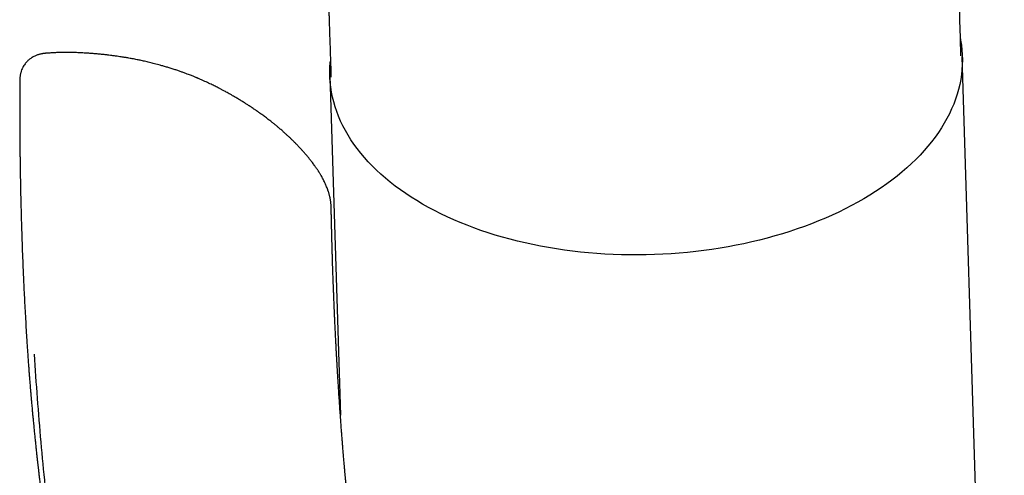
# Model space of a CAD drawing. Header units: millimetres. Extents: x 8 to 692, y 12 to 782.
# Tile 16 of 34: x 617 to 656, y 222 to 239. Entities that reach past the tile are written whole.
import ezdxf

# ---------------------------------------------------------------- set-up
doc = ezdxf.new("R2010")
doc.units = ezdxf.units.MM

msp = doc.modelspace()

# ---------------------------------------------------------------- linework, layer by layer
at = {"color": 7, "linetype": 'Continuous', "lineweight": 30}
for p, q in [((655.529, 184.533), (653.884, 237.985)), ((629.096, 237.222), (629.506, 223.908))]:
    msp.add_line(p, q, dxfattribs=at)
at = {"color": 7, "linetype": 'Continuous', "lineweight": 30, "flags": 128}
msp.add_lwpolyline([(653.81, 238.669), (653.818, 238.624), (653.848, 238.432), (653.869, 238.239), (653.882, 238.045), (653.886, 237.851), (653.882, 237.657), (653.87, 237.463), (653.848, 237.27), (653.819, 237.076), (653.781, 236.883), (653.734, 236.69), (653.679, 236.498), (653.616, 236.306), (653.545, 236.116), (653.465, 235.926), (653.377, 235.738), (653.281, 235.551), (653.177, 235.365), (653.064, 235.181), (652.944, 234.998), (652.816, 234.818), (652.68, 234.639), (652.537, 234.462), (652.386, 234.288), (652.227, 234.115), (652.062, 233.945), (651.889, 233.778), (651.708, 233.613), (651.521, 233.451), (651.327, 233.292), (651.126, 233.135), (650.919, 232.982), (650.705, 232.832), (650.485, 232.685), (650.258, 232.542), (650.026, 232.402), (649.788, 232.266), (649.544, 232.133), (649.294, 232.004), (649.039, 231.879), (648.78, 231.758), (648.515, 231.641), (648.245, 231.527), (647.97, 231.418), (647.692, 231.314), (647.408, 231.213), (647.121, 231.117), (646.83, 231.026), (646.536, 230.939), (646.237, 230.856), (645.936, 230.778), (645.632, 230.705), (645.324, 230.637), (645.014, 230.573), (644.702, 230.514), (644.388, 230.46), (644.071, 230.411), (643.753, 230.367), (643.433, 230.328), (643.112, 230.293), (642.79, 230.264), (642.466, 230.24), (642.143, 230.221), (641.818, 230.207), (641.494, 230.198), (641.169, 230.194), (640.845, 230.195), (640.521, 230.201), (640.198, 230.212), (639.876, 230.229), (639.555, 230.25), (639.235, 230.277), (638.917, 230.308), (638.6, 230.344), (638.285, 230.386), (637.973, 230.432), (637.663, 230.484), (637.356, 230.54), (637.051, 230.601), (636.75, 230.667), (636.452, 230.737), (636.157, 230.813), (635.866, 230.892), (635.578, 230.977), (635.295, 231.066), (635.016, 231.16), (634.742, 231.258), (634.472, 231.36), (634.207, 231.467), (633.947, 231.577), (633.692, 231.692), (633.442, 231.811), (633.198, 231.934), (632.96, 232.061), (632.727, 232.192), (632.501, 232.326), (632.28, 232.464), (632.066, 232.606), (631.859, 232.75), (631.658, 232.899), (631.464, 233.05), (631.276, 233.205), (631.096, 233.362), (630.923, 233.523), (630.757, 233.686), (630.598, 233.852), (630.447, 234.021), (630.303, 234.192), (630.167, 234.365), (630.039, 234.541), (629.919, 234.718), (629.806, 234.898), (629.702, 235.08), (629.605, 235.263), (629.517, 235.448), (629.437, 235.634), (629.366, 235.822), (629.302, 236.011), (629.247, 236.201), (629.2, 236.391), (629.162, 236.583), (629.132, 236.776), (629.111, 236.969), (629.098, 237.162), (629.094, 237.356), (629.098, 237.55), (629.111, 237.744), (629.116, 237.797)], dxfattribs=at)
at = {"color": 7, "linetype": 'Continuous', "lineweight": 30}
for points, knots in [([(653.828, 238.003), (653.61, 245.523), (653.154, 261.29), (652.48, 284.794), (651.91, 304.81), (651.519, 318.579), (651.32, 325.639), (651.222, 329.081), (651.156, 331.423), (651.119, 332.739), (651.094, 333.642)], [0, 0, 0, 0, 0.2359094, 0.4946307, 0.7372703, 0.8637158, 0.9265263, 0.9587332, 0.9716714, 1, 1, 1, 1]), ([(626.791, 308.079), (626.793, 308.029), (626.797, 307.906), (626.803, 307.706), (626.811, 307.477), (626.819, 307.224), (626.829, 306.945), (626.839, 306.64), (626.85, 306.322), (626.862, 305.969), (626.875, 305.582), (626.889, 305.162), (626.901, 304.798), (626.911, 304.496), (626.919, 304.262), (626.926, 304.041), (626.933, 303.831), (626.94, 303.632), (626.946, 303.444), (626.952, 303.265), (626.958, 303.092), (626.963, 302.925), (626.969, 302.763), (626.975, 302.58), (626.982, 302.369), (626.99, 302.124), (626.999, 301.863), (627.008, 301.588), (627.019, 301.27), (627.031, 300.909), (627.045, 300.503), (627.056, 300.165), (627.065, 299.905), (627.07, 299.729), (627.076, 299.561), (627.081, 299.402), (627.087, 299.238), (627.092, 299.07), (627.098, 298.897), (627.105, 298.709), (627.112, 298.494), (627.12, 298.245), (627.129, 297.986), (627.138, 297.704), (627.148, 297.408), (627.158, 297.097), (627.169, 296.78), (627.18, 296.453), (627.191, 296.111), (627.202, 295.784), (627.212, 295.483), (627.221, 295.216), (627.23, 294.96), (627.237, 294.732), (627.244, 294.53), (627.25, 294.355), (627.255, 294.191), (627.26, 294.044), (627.265, 293.914), (627.268, 293.8), (627.272, 293.691), (627.276, 293.583), (627.279, 293.47), (627.283, 293.353), (627.287, 293.23), (627.292, 293.097), (627.297, 292.952), (627.302, 292.794), (627.307, 292.631), (627.313, 292.46), (627.319, 292.28), (627.326, 292.089), (627.333, 291.875), (627.341, 291.639), (627.349, 291.378), (627.358, 291.101), (627.368, 290.806), (627.378, 290.518), (627.387, 290.244), (627.395, 289.989), (627.404, 289.736), (627.412, 289.486), (627.42, 289.245), (627.428, 289.016), (627.435, 288.803), (627.441, 288.61), (627.447, 288.437), (627.452, 288.282), (627.457, 288.139), (627.462, 288.005), (627.466, 287.876), (627.47, 287.751), (627.475, 287.608), (627.48, 287.448), (627.486, 287.273), (627.492, 287.101), (627.498, 286.925), (627.504, 286.738), (627.51, 286.539), (627.517, 286.327), (627.524, 286.117), (627.531, 285.909), (627.538, 285.706), (627.545, 285.493), (627.553, 285.27), (627.56, 285.037), (627.568, 284.794), (627.576, 284.555), (627.584, 284.327), (627.591, 284.118), (627.597, 283.924), (627.603, 283.744), (627.609, 283.578), (627.615, 283.406), (627.621, 283.22), (627.628, 283.011), (627.635, 282.788), (627.643, 282.556), (627.651, 282.32), (627.658, 282.084), (627.666, 281.851), (627.674, 281.608), (627.683, 281.353), (627.692, 281.081), (627.701, 280.798), (627.71, 280.526), (627.719, 280.268), (627.727, 280.03), (627.734, 279.797), (627.742, 279.559), (627.75, 279.318), (627.758, 279.074), (627.766, 278.841), (627.774, 278.618), (627.781, 278.403), (627.788, 278.196), (627.794, 277.987), (627.802, 277.77), (627.809, 277.54), (627.817, 277.295), (627.826, 277.039), (627.835, 276.774), (627.844, 276.502), (627.854, 276.2), (627.865, 275.865), (627.877, 275.498), (627.889, 275.13), (627.901, 274.77), (627.912, 274.443), (627.922, 274.149), (627.93, 273.885), (627.939, 273.628), (627.947, 273.373), (627.956, 273.12), (627.964, 272.885), (627.971, 272.67), (627.977, 272.479), (627.983, 272.295), (627.989, 272.121), (627.994, 271.957), (627.999, 271.821), (628.002, 271.711), (628.005, 271.621), (628.009, 271.525), (628.012, 271.418), (628.016, 271.301), (628.02, 271.172), (628.025, 271.026), (628.03, 270.864), (628.036, 270.683), (628.043, 270.489), (628.049, 270.288), (628.058, 270.036), (628.068, 269.741), (628.079, 269.408), (628.089, 269.09), (628.099, 268.788), (628.109, 268.502), (628.117, 268.231), (628.126, 267.977), (628.134, 267.737), (628.141, 267.512), (628.149, 267.277), (628.157, 267.033), (628.165, 266.781), (628.173, 266.549), (628.18, 266.338), (628.186, 266.146), (628.192, 265.987), (628.196, 265.855), (628.2, 265.742), (628.204, 265.62), (628.208, 265.486), (628.213, 265.342), (628.218, 265.186), (628.224, 265.019), (628.229, 264.843), (628.236, 264.656), (628.242, 264.461), (628.25, 264.214), (628.26, 263.919), (628.271, 263.581), (628.282, 263.252), (628.292, 262.932), (628.303, 262.622), (628.313, 262.316), (628.323, 262.009), (628.333, 261.696), (628.344, 261.373), (628.355, 261.04), (628.365, 260.739), (628.374, 260.474), (628.381, 260.248), (628.388, 260.026), (628.395, 259.813), (628.402, 259.614), (628.408, 259.431), (628.413, 259.263), (628.419, 259.11), (628.423, 258.972), (628.427, 258.852), (628.431, 258.742), (628.434, 258.631), (628.438, 258.508), (628.443, 258.372), (628.448, 258.227), (628.453, 258.073), (628.458, 257.91), (628.464, 257.738), (628.47, 257.559), (628.476, 257.379), (628.481, 257.201), (628.491, 256.923), (628.503, 256.551), (628.516, 256.147), (628.527, 255.814), (628.536, 255.549), (628.544, 255.288), (628.553, 255.032), (628.561, 254.783), (628.569, 254.526), (628.578, 254.268), (628.586, 254.009), (628.594, 253.768), (628.602, 253.544), (628.608, 253.349), (628.614, 253.183), (628.618, 253.042), (628.623, 252.903), (628.628, 252.757), (628.632, 252.609), (628.637, 252.459), (628.642, 252.31), (628.648, 252.15), (628.653, 251.98), (628.659, 251.8), (628.665, 251.61), (628.672, 251.414), (628.683, 251.079), (628.698, 250.611), (628.715, 250.11), (628.728, 249.715), (628.737, 249.423), (628.746, 249.139), (628.755, 248.865), (628.764, 248.606), (628.772, 248.36), (628.779, 248.142), (628.786, 247.949), (628.791, 247.777), (628.797, 247.604), (628.803, 247.424), (628.809, 247.234), (628.816, 247.034), (628.823, 246.818), (628.83, 246.584), (628.839, 246.331), (628.847, 246.066), (628.856, 245.791), (628.877, 245.171), (628.908, 244.208), (628.939, 243.271), (628.958, 242.696), (628.965, 242.486), (628.972, 242.276), (628.978, 242.069), (628.985, 241.868), (628.991, 241.678), (628.997, 241.501), (629.002, 241.336), (629.007, 241.183), (629.012, 241.042), (629.016, 240.915), (629.02, 240.804), (629.023, 240.707), (629.025, 240.636), (629.027, 240.583), (629.028, 240.541), (629.03, 240.49), (629.032, 240.429), (629.034, 240.359), (629.037, 240.278), (629.04, 240.183), (629.044, 240.071), (629.048, 239.94), (629.053, 239.797), (629.058, 239.641), (629.063, 239.471), (629.07, 239.28), (629.077, 239.066), (629.084, 238.829), (629.093, 238.576), (629.102, 238.305), (629.111, 238.019), (629.121, 237.722), (629.13, 237.439), (629.136, 237.257), (629.138, 237.176)], [0, 0, 0, 0, 0.002117, 0.005213, 0.008445, 0.011807, 0.015934, 0.02024, 0.024725, 0.029389, 0.035185, 0.041103, 0.047137, 0.050602, 0.053894, 0.057012, 0.059957, 0.062782, 0.065427, 0.067935, 0.070367, 0.072723, 0.075003, 0.077222, 0.080466, 0.083928, 0.087606, 0.0915, 0.095556, 0.101064, 0.106795, 0.112749, 0.115338, 0.117821, 0.120185, 0.122428, 0.124551, 0.127149, 0.129541, 0.131844, 0.135124, 0.138636, 0.142366, 0.146118, 0.150535, 0.154898, 0.159302, 0.163918, 0.16875, 0.173797, 0.177716, 0.181488, 0.185099, 0.18855, 0.191148, 0.19364, 0.195963, 0.1981, 0.199852, 0.201455, 0.202936, 0.204457, 0.206045, 0.207702, 0.209425, 0.211217, 0.213348, 0.215567, 0.217875, 0.220271, 0.222781, 0.225486, 0.228392, 0.23182, 0.235491, 0.239406, 0.243564, 0.247965, 0.251575, 0.255169, 0.258747, 0.262307, 0.265735, 0.268957, 0.271971, 0.274777, 0.277121, 0.279297, 0.281306, 0.283175, 0.284988, 0.286753, 0.288469, 0.291053, 0.293517, 0.295874, 0.298331, 0.300965, 0.303776, 0.306764, 0.309934, 0.312667, 0.315537, 0.318545, 0.321691, 0.324975, 0.328396, 0.331947, 0.335097, 0.338044, 0.340789, 0.343331, 0.34567, 0.347806, 0.35058, 0.353537, 0.356677, 0.359995, 0.36335, 0.366675, 0.369971, 0.373238, 0.37693, 0.380772, 0.384766, 0.388912, 0.392276, 0.395676, 0.398964, 0.402131, 0.405743, 0.409184, 0.412458, 0.415603, 0.418625, 0.421524, 0.424389, 0.427448, 0.430702, 0.434151, 0.437789, 0.441537, 0.445371, 0.449291, 0.454341, 0.459526, 0.464812, 0.469918, 0.474783, 0.478652, 0.482354, 0.48595, 0.489536, 0.493112, 0.496678, 0.499473, 0.502198, 0.504786, 0.507238, 0.509552, 0.51173, 0.512992, 0.514217, 0.515556, 0.517055, 0.518713, 0.52053, 0.522508, 0.524867, 0.527419, 0.530164, 0.53306, 0.535913, 0.540836, 0.545537, 0.550017, 0.554275, 0.558313, 0.562129, 0.565725, 0.569099, 0.572254, 0.575262, 0.579024, 0.582585, 0.585944, 0.588817, 0.591525, 0.594067, 0.595527, 0.597114, 0.598842, 0.600711, 0.602764, 0.604963, 0.607309, 0.609802, 0.612442, 0.615224, 0.618024, 0.622922, 0.62769, 0.632329, 0.636837, 0.641215, 0.645467, 0.649781, 0.65417, 0.658719, 0.663427, 0.668296, 0.671437, 0.674642, 0.677849, 0.68086, 0.683657, 0.686242, 0.688614, 0.690774, 0.692721, 0.694455, 0.695831, 0.697388, 0.699125, 0.701044, 0.703143, 0.705274, 0.707564, 0.710013, 0.712573, 0.715115, 0.717633, 0.720126, 0.726855, 0.733398, 0.737204, 0.740943, 0.744617, 0.748225, 0.751767, 0.755185, 0.759067, 0.762709, 0.766113, 0.769277, 0.772202, 0.774332, 0.776314, 0.778182, 0.780216, 0.782478, 0.784441, 0.78655, 0.788803, 0.791201, 0.793744, 0.796432, 0.799231, 0.802019, 0.810629, 0.819012, 0.823201, 0.827331, 0.831376, 0.835234, 0.838896, 0.842361, 0.845629, 0.848131, 0.850507, 0.852913, 0.855454, 0.858131, 0.860942, 0.86389, 0.867288, 0.87085, 0.874576, 0.878465, 0.882505, 0.900765, 0.919204, 0.922154, 0.925109, 0.928069, 0.931033, 0.933901, 0.936579, 0.939066, 0.941362, 0.943564, 0.945555, 0.947338, 0.948911, 0.950275, 0.951429, 0.951923, 0.952506, 0.953226, 0.954082, 0.955075, 0.956205, 0.95747, 0.95912, 0.960955, 0.962976, 0.965183, 0.967576, 0.970155, 0.973264, 0.976606, 0.980182, 0.983991, 0.988033, 0.992309, 0.996554, 1, 1, 1, 1]), ([(625.284, 236.444), (625.252, 236.462), (625.193, 236.496), (625.108, 236.543), (625.033, 236.585), (624.968, 236.621), (624.912, 236.651), (624.864, 236.676), (624.821, 236.699), (624.747, 236.737), (624.635, 236.795), (624.474, 236.875), (624.292, 236.962), (624.139, 237.031), (624.03, 237.079), (623.976, 237.103), (623.934, 237.121), (623.905, 237.133), (623.886, 237.141), (623.872, 237.147), (623.857, 237.153), (623.831, 237.164), (623.789, 237.181), (623.732, 237.204), (623.665, 237.231), (623.589, 237.261), (623.501, 237.295), (623.401, 237.332), (623.288, 237.374), (623.161, 237.418), (623.022, 237.465), (622.876, 237.512), (622.727, 237.558), (622.582, 237.601), (622.415, 237.648), (622.23, 237.698), (622.028, 237.748), (621.839, 237.792), (621.663, 237.831), (621.517, 237.861), (621.4, 237.884), (621.308, 237.901), (621.223, 237.916), (621.144, 237.93), (621.071, 237.942), (620.996, 237.954), (620.911, 237.967), (620.809, 237.983), (620.688, 238), (620.559, 238.017), (620.425, 238.034), (620.287, 238.05), (620.137, 238.066), (619.978, 238.081), (619.812, 238.095), (619.638, 238.108), (619.454, 238.119), (619.259, 238.129), (619.068, 238.135), (618.881, 238.139), (618.701, 238.139), (618.518, 238.137), (618.333, 238.131), (618.163, 238.123), (618.059, 238.114), (618.014, 238.111)], [0, 0, 0, 0, 0.015283, 0.029001, 0.041152, 0.051738, 0.060757, 0.06821, 0.074695, 0.081365, 0.103729, 0.128175, 0.157897, 0.189529, 0.199857, 0.208294, 0.214783, 0.219135, 0.221732, 0.22348, 0.225756, 0.228575, 0.235693, 0.244908, 0.254911, 0.26659, 0.27995, 0.294995, 0.312089, 0.33095, 0.351588, 0.373738, 0.395455, 0.41636, 0.436451, 0.466606, 0.49471, 0.520737, 0.544636, 0.566372, 0.579423, 0.591536, 0.602711, 0.612947, 0.622245, 0.631287, 0.642006, 0.654981, 0.670212, 0.687704, 0.70304, 0.719789, 0.737968, 0.757627, 0.776868, 0.797399, 0.819185, 0.842194, 0.8664, 0.887503, 0.909528, 0.932467, 0.95628, 0.980899, 1, 1, 1, 1]), ([(618.014, 238.111), (617.994, 238.11), (617.957, 238.107), (617.911, 238.101), (617.877, 238.097), (617.848, 238.093), (617.821, 238.089), (617.787, 238.082), (617.748, 238.074), (617.705, 238.064), (617.66, 238.051), (617.61, 238.034), (617.552, 238.011), (617.491, 237.982), (617.428, 237.947), (617.37, 237.909), (617.322, 237.873), (617.279, 237.837), (617.237, 237.798), (617.192, 237.749), (617.145, 237.692), (617.098, 237.624), (617.052, 237.546), (617.009, 237.452), (616.974, 237.344), (616.948, 237.224), (616.944, 237.139), (616.942, 237.095)], [0, 0, 0, 0, 0.0399358, 0.072108, 0.0967051, 0.1149371, 0.1332734, 0.1528229, 0.1850854, 0.214586, 0.2408577, 0.275906, 0.3122104, 0.3525856, 0.3972814, 0.4398452, 0.4758139, 0.5056823, 0.5386688, 0.5770811, 0.6228001, 0.6690795, 0.722674, 0.7832408, 0.8502237, 0.9228241, 1, 1, 1, 1]), ([(616.941, 237.095), (616.94, 237.048), (616.939, 236.917), (616.938, 236.706), (616.937, 236.468), (616.937, 236.246), (616.937, 236.04), (616.937, 235.854), (616.937, 235.686), (616.937, 235.537), (616.938, 235.403), (616.938, 235.283), (616.939, 235.179), (616.939, 235.09), (616.94, 235.017), (616.94, 234.956), (616.94, 234.909), (616.94, 234.875), (616.941, 234.849), (616.941, 234.827), (616.941, 234.808), (616.941, 234.778), (616.942, 234.734), (616.942, 234.667), (616.943, 234.582), (616.944, 234.478), (616.945, 234.363), (616.946, 234.238), (616.948, 234.104), (616.95, 233.956), (616.952, 233.793), (616.954, 233.616), (616.957, 233.421), (616.961, 233.209), (616.965, 232.979), (616.97, 232.734), (616.976, 232.473), (616.982, 232.197), (616.99, 231.911), (616.998, 231.617), (617.007, 231.314), (617.017, 230.998), (617.028, 230.668), (617.04, 230.326), (617.054, 229.969), (617.069, 229.6), (617.086, 229.217), (617.105, 228.821), (617.125, 228.415), (617.147, 227.998), (617.171, 227.572), (617.195, 227.164), (617.211, 226.899), (617.219, 226.78)], [0, 0, 0, 0, 0.013144, 0.037435, 0.060172, 0.081354, 0.100983, 0.119059, 0.134679, 0.148919, 0.161779, 0.173258, 0.183357, 0.191648, 0.198702, 0.204518, 0.208961, 0.212249, 0.214487, 0.216466, 0.21835, 0.220153, 0.225004, 0.230937, 0.239409, 0.249414, 0.260952, 0.272548, 0.285391, 0.299625, 0.315272, 0.332332, 0.350804, 0.371446, 0.393606, 0.417284, 0.442482, 0.469198, 0.497434, 0.525448, 0.554812, 0.585528, 0.617595, 0.651012, 0.685781, 0.721902, 0.759374, 0.798196, 0.83837, 0.87914, 0.921213, 0.964587, 1, 1, 1, 1]), ([(629.145, 232.069), (629.144, 232.089), (629.143, 232.125), (629.14, 232.175), (629.136, 232.216), (629.132, 232.255), (629.127, 232.298), (629.119, 232.348), (629.11, 232.399), (629.101, 232.446), (629.091, 232.49), (629.08, 232.536), (629.065, 232.59), (629.048, 232.647), (629.03, 232.703), (629.009, 232.763), (628.984, 232.831), (628.955, 232.902), (628.926, 232.969), (628.897, 233.034), (628.864, 233.103), (628.828, 233.171), (628.792, 233.239), (628.758, 233.299), (628.727, 233.352), (628.702, 233.393), (628.68, 233.429), (628.661, 233.46), (628.642, 233.489), (628.62, 233.523), (628.591, 233.567), (628.556, 233.618), (628.519, 233.671), (628.479, 233.727), (628.436, 233.785), (628.39, 233.846), (628.345, 233.903), (628.304, 233.956), (628.263, 234.005), (628.221, 234.056), (628.166, 234.122), (628.098, 234.201), (628.018, 234.29), (627.937, 234.378), (627.868, 234.452), (627.811, 234.512), (627.768, 234.556), (627.73, 234.594), (627.698, 234.627), (627.669, 234.656), (627.64, 234.684), (627.607, 234.716), (627.558, 234.764), (627.492, 234.827), (627.411, 234.902), (627.325, 234.98), (627.247, 235.05), (627.178, 235.109), (627.125, 235.155), (627.078, 235.195), (627.039, 235.228), (627.005, 235.256), (626.971, 235.284), (626.931, 235.316), (626.884, 235.355), (626.831, 235.398), (626.775, 235.442), (626.713, 235.49), (626.646, 235.541), (626.573, 235.596), (626.501, 235.65), (626.433, 235.7), (626.376, 235.741), (626.332, 235.772), (626.298, 235.796), (626.268, 235.817), (626.242, 235.835), (626.217, 235.853), (626.186, 235.874), (626.144, 235.903), (626.086, 235.943), (626.013, 235.992), (625.926, 236.049), (625.825, 236.115), (625.71, 236.188), (625.581, 236.267), (625.437, 236.354), (625.336, 236.413), (625.283, 236.444)], [0, 0, 0, 0, 0.009701, 0.017955, 0.024791, 0.030956, 0.038541, 0.047475, 0.056991, 0.064993, 0.071636, 0.080436, 0.089411, 0.100394, 0.110885, 0.119777, 0.133803, 0.148943, 0.160223, 0.172217, 0.186477, 0.19967, 0.212336, 0.226505, 0.235517, 0.243897, 0.251101, 0.257139, 0.262363, 0.268777, 0.278268, 0.289307, 0.300204, 0.31084, 0.324225, 0.337013, 0.349197, 0.36051, 0.370772, 0.381258, 0.393672, 0.413502, 0.433603, 0.453337, 0.472715, 0.483985, 0.494063, 0.502911, 0.510535, 0.516939, 0.522848, 0.530321, 0.539481, 0.556702, 0.574883, 0.5937, 0.613151, 0.626137, 0.637651, 0.647536, 0.655799, 0.662443, 0.669013, 0.677072, 0.686949, 0.698305, 0.709799, 0.721293, 0.735923, 0.750557, 0.765195, 0.779324, 0.791836, 0.799132, 0.80572, 0.8116, 0.816774, 0.821241, 0.826268, 0.834825, 0.846138, 0.860202, 0.877015, 0.896576, 0.91846, 0.942992, 0.970171, 1, 1, 1, 1]), ([(629.615, 222.484), (629.612, 222.512), (629.606, 222.585), (629.598, 222.686), (629.59, 222.788), (629.583, 222.873), (629.577, 222.955), (629.571, 223.038), (629.564, 223.119), (629.558, 223.206), (629.551, 223.297), (629.543, 223.396), (629.535, 223.503), (629.527, 223.616), (629.518, 223.737), (629.509, 223.858), (629.501, 223.97), (629.494, 224.07), (629.488, 224.161), (629.482, 224.249), (629.476, 224.341), (629.469, 224.442), (629.462, 224.546), (629.455, 224.646), (629.449, 224.742), (629.442, 224.839), (629.436, 224.941), (629.429, 225.044), (629.423, 225.149), (629.417, 225.245), (629.412, 225.329), (629.407, 225.401), (629.403, 225.468), (629.399, 225.53), (629.396, 225.586), (629.393, 225.638), (629.39, 225.692), (629.385, 225.778), (629.378, 225.895), (629.37, 226.041), (629.361, 226.189), (629.353, 226.335), (629.346, 226.475), (629.338, 226.617), (629.331, 226.761), (629.324, 226.896), (629.318, 227.011), (629.313, 227.106), (629.309, 227.196), (629.305, 227.287), (629.3, 227.383), (629.295, 227.49), (629.289, 227.607), (629.285, 227.713), (629.28, 227.804), (629.277, 227.877), (629.274, 227.948), (629.271, 228.01), (629.269, 228.057), (629.268, 228.088), (629.267, 228.109), (629.266, 228.129), (629.265, 228.15), (629.264, 228.186), (629.261, 228.241), (629.258, 228.317), (629.255, 228.406), (629.25, 228.519), (629.245, 228.655), (629.238, 228.815), (629.233, 228.949), (629.229, 229.054), (629.227, 229.123), (629.225, 229.184), (629.223, 229.235), (629.221, 229.278), (629.219, 229.338), (629.216, 229.423), (629.212, 229.537), (629.208, 229.663), (629.204, 229.774), (629.201, 229.867), (629.199, 229.937), (629.197, 230.01), (629.195, 230.086), (629.192, 230.163), (629.19, 230.238), (629.188, 230.307), (629.186, 230.366), (629.185, 230.416), (629.184, 230.458), (629.182, 230.496), (629.181, 230.539), (629.18, 230.593), (629.177, 230.677), (629.175, 230.786), (629.171, 230.912), (629.168, 231.028), (629.166, 231.131), (629.164, 231.222), (629.162, 231.304), (629.16, 231.375), (629.159, 231.438), (629.157, 231.498), (629.156, 231.56), (629.155, 231.624), (629.153, 231.688), (629.152, 231.755), (629.15, 231.834), (629.148, 231.926), (629.147, 232.009), (629.146, 232.06), (629.145, 232.077)], [0, 0, 0, 0, 0.009064, 0.023261, 0.03218, 0.041693, 0.050506, 0.058291, 0.06804, 0.076403, 0.085814, 0.097021, 0.108037, 0.11964, 0.132932, 0.146461, 0.157977, 0.168713, 0.17805, 0.186817, 0.19649, 0.207266, 0.218826, 0.229402, 0.238932, 0.249055, 0.260025, 0.270965, 0.281821, 0.293145, 0.300978, 0.308486, 0.315665, 0.322239, 0.328048, 0.333151, 0.338684, 0.345078, 0.360044, 0.375649, 0.390993, 0.406562, 0.421305, 0.435078, 0.450999, 0.466417, 0.4771, 0.487116, 0.496264, 0.505319, 0.515354, 0.526373, 0.538538, 0.55204, 0.55932, 0.566938, 0.574792, 0.581455, 0.586469, 0.589249, 0.591138, 0.593098, 0.595327, 0.597824, 0.604369, 0.612255, 0.621485, 0.632024, 0.647348, 0.663912, 0.68172, 0.689058, 0.696472, 0.702932, 0.70819, 0.712307, 0.716282, 0.726801, 0.738542, 0.751545, 0.765964, 0.772904, 0.780132, 0.787651, 0.79546, 0.803559, 0.811597, 0.818699, 0.824824, 0.829971, 0.834139, 0.837553, 0.841866, 0.847411, 0.854189, 0.86782, 0.880848, 0.893253, 0.903334, 0.912773, 0.921179, 0.928538, 0.934849, 0.940474, 0.94686, 0.95416, 0.959875, 0.966663, 0.974765, 0.984183, 0.994919, 1, 1, 1, 1]), ([(617.219, 226.784), (617.224, 226.703), (617.234, 226.546), (617.25, 226.319), (617.264, 226.108), (617.278, 225.913), (617.292, 225.733), (617.304, 225.569), (617.315, 225.426), (617.325, 225.302), (617.334, 225.198), (617.341, 225.105), (617.348, 225.024), (617.353, 224.956), (617.358, 224.899), (617.362, 224.855), (617.365, 224.822), (617.367, 224.8), (617.368, 224.784), (617.369, 224.768), (617.371, 224.746), (617.373, 224.72), (617.376, 224.69), (617.38, 224.646), (617.385, 224.585), (617.392, 224.506), (617.4, 224.414), (617.409, 224.309), (617.42, 224.191), (617.432, 224.062), (617.445, 223.921), (617.461, 223.753), (617.48, 223.561), (617.5, 223.352), (617.52, 223.149), (617.54, 222.954), (617.56, 222.768), (617.579, 222.59), (617.597, 222.42), (617.614, 222.259), (617.631, 222.106), (617.647, 221.961), (617.663, 221.825), (617.678, 221.692), (617.693, 221.559), (617.712, 221.4), (617.734, 221.213), (617.76, 220.994), (617.788, 220.763), (617.813, 220.555), (617.836, 220.375), (617.854, 220.232), (617.871, 220.096), (617.887, 219.971), (617.901, 219.863), (617.913, 219.772), (617.923, 219.695), (617.932, 219.625), (617.94, 219.563), (617.947, 219.513), (617.952, 219.478), (617.954, 219.458), (617.956, 219.444), (617.958, 219.431), (617.96, 219.417), (617.962, 219.398), (617.966, 219.368), (617.972, 219.324), (617.98, 219.262), (617.99, 219.189), (618.002, 219.104), (618.014, 219.009), (618.029, 218.903), (618.045, 218.785), (618.063, 218.656), (618.082, 218.518), (618.114, 218.29), (618.159, 217.972), (618.22, 217.552), (618.285, 217.111), (618.354, 216.651), (618.407, 216.306), (618.442, 216.082), (618.457, 215.983), (618.472, 215.892), (618.485, 215.81), (618.496, 215.737), (618.506, 215.673), (618.515, 215.619), (618.522, 215.573), (618.528, 215.536), (618.533, 215.506), (618.538, 215.474), (618.545, 215.433), (618.554, 215.376), (618.565, 215.306), (618.579, 215.222), (618.594, 215.125), (618.612, 215.016), (618.632, 214.897), (618.653, 214.77), (618.675, 214.64), (618.697, 214.507), (618.719, 214.377), (618.74, 214.248), (618.77, 214.072), (618.809, 213.851), (618.854, 213.588), (618.899, 213.337), (618.943, 213.092), (618.988, 212.844), (619.023, 212.648), (619.05, 212.506), (619.066, 212.419), (619.082, 212.331), (619.099, 212.243), (619.116, 212.153), (619.133, 212.064), (619.149, 211.98), (619.164, 211.903), (619.177, 211.835), (619.188, 211.775), (619.198, 211.726), (619.205, 211.687), (619.212, 211.654), (619.219, 211.617), (619.228, 211.57), (619.24, 211.511), (619.253, 211.444), (619.267, 211.371), (619.283, 211.292), (619.299, 211.208), (619.32, 211.105), (619.344, 210.983), (619.373, 210.84), (619.404, 210.688), (619.465, 210.392), (619.557, 209.953), (619.65, 209.523), (619.712, 209.241), (619.742, 209.108), (619.771, 208.979), (619.798, 208.856), (619.823, 208.745), (619.845, 208.648), (619.865, 208.563), (619.881, 208.491), (619.894, 208.435), (619.904, 208.394), (619.911, 208.362), (619.919, 208.329), (619.927, 208.292), (619.937, 208.248), (619.949, 208.197), (619.963, 208.137), (619.979, 208.069), (619.997, 207.993), (620.017, 207.909), (620.056, 207.744), (620.113, 207.505), (620.187, 207.197), (620.26, 206.897), (620.324, 206.641), (620.377, 206.427), (620.421, 206.252), (620.464, 206.081), (620.507, 205.914), (620.548, 205.754), (620.587, 205.604), (620.623, 205.465), (620.656, 205.336), (620.687, 205.219), (620.714, 205.113), (620.739, 205.018), (620.761, 204.935), (620.78, 204.863), (620.795, 204.807), (620.806, 204.765), (620.815, 204.732), (620.824, 204.699), (620.834, 204.66), (620.846, 204.615), (620.86, 204.562), (620.876, 204.502), (620.894, 204.434), (620.915, 204.356), (620.938, 204.271), (620.963, 204.18), (621.002, 204.035), (621.055, 203.838), (621.108, 203.647), (621.145, 203.512), (621.166, 203.433), (621.188, 203.354), (621.21, 203.277), (621.23, 203.201), (621.251, 203.128), (621.269, 203.061), (621.285, 203.003), (621.298, 202.959), (621.306, 202.928), (621.313, 202.905), (621.319, 202.883), (621.327, 202.855), (621.336, 202.821), (621.348, 202.78), (621.368, 202.709), (621.397, 202.605), (621.435, 202.472), (621.475, 202.331), (621.517, 202.183), (621.563, 202.024), (621.607, 201.869), (621.65, 201.72), (621.691, 201.58), (621.733, 201.436), (621.775, 201.292), (621.82, 201.14), (621.867, 200.985), (621.914, 200.827), (621.955, 200.691), (621.99, 200.577), (622.019, 200.481), (622.046, 200.394), (622.071, 200.314), (622.094, 200.242), (622.115, 200.178), (622.13, 200.131), (622.142, 200.096), (622.15, 200.07), (622.161, 200.04), (622.174, 200.003), (622.19, 199.957), (622.21, 199.901), (622.235, 199.834), (622.262, 199.763), (622.29, 199.695), (622.314, 199.638), (622.335, 199.589), (622.356, 199.541), (622.379, 199.489), (622.404, 199.436), (622.428, 199.387), (622.448, 199.346), (622.464, 199.313), (622.479, 199.284), (622.497, 199.249), (622.518, 199.209), (622.541, 199.168), (622.563, 199.129), (622.586, 199.088), (622.611, 199.044), (622.641, 198.996), (622.67, 198.949), (622.696, 198.907), (622.723, 198.866), (622.752, 198.823), (622.781, 198.78), (622.809, 198.741), (622.837, 198.703), (622.866, 198.664), (622.894, 198.627), (622.914, 198.602), (622.92, 198.595)], [0, 0, 0, 0, 0.007951, 0.015396, 0.022331, 0.028756, 0.034668, 0.040067, 0.044951, 0.048801, 0.052256, 0.055314, 0.057976, 0.060241, 0.062108, 0.063578, 0.064649, 0.065349, 0.065736, 0.066262, 0.066965, 0.067845, 0.068855, 0.069964, 0.072252, 0.074871, 0.077822, 0.081352, 0.085264, 0.089558, 0.094234, 0.099293, 0.106291, 0.113329, 0.120095, 0.126586, 0.132803, 0.138745, 0.144412, 0.149802, 0.154917, 0.159754, 0.164315, 0.168625, 0.173065, 0.177753, 0.184608, 0.191934, 0.199733, 0.208004, 0.212932, 0.217871, 0.222471, 0.226713, 0.230598, 0.2334, 0.235981, 0.238342, 0.240482, 0.242367, 0.243374, 0.244049, 0.244416, 0.244796, 0.245298, 0.245922, 0.246668, 0.248353, 0.250448, 0.252954, 0.255789, 0.259014, 0.262629, 0.266633, 0.271026, 0.27579, 0.280673, 0.29432, 0.308289, 0.323731, 0.339542, 0.35572, 0.359327, 0.362769, 0.36591, 0.368748, 0.371285, 0.373519, 0.37535, 0.376913, 0.378208, 0.379235, 0.380019, 0.381523, 0.383503, 0.385943, 0.388839, 0.392192, 0.396002, 0.400267, 0.404578, 0.409227, 0.413866, 0.418419, 0.422886, 0.427268, 0.436906, 0.446101, 0.454855, 0.463297, 0.471985, 0.480982, 0.484018, 0.487088, 0.490191, 0.493328, 0.496498, 0.499701, 0.502742, 0.505448, 0.507924, 0.510034, 0.511777, 0.513154, 0.514183, 0.515313, 0.517061, 0.519219, 0.521621, 0.524224, 0.527027, 0.53003, 0.533234, 0.537965, 0.543072, 0.548557, 0.554246, 0.57484, 0.595856, 0.600622, 0.605409, 0.610207, 0.614691, 0.618719, 0.62223, 0.625301, 0.627933, 0.630125, 0.631342, 0.632426, 0.633609, 0.634913, 0.636468, 0.638387, 0.640531, 0.642999, 0.645792, 0.648908, 0.652179, 0.663804, 0.675118, 0.686123, 0.696824, 0.703395, 0.709848, 0.716182, 0.722399, 0.728387, 0.733975, 0.739159, 0.74394, 0.748314, 0.752282, 0.755783, 0.758889, 0.761599, 0.763913, 0.765133, 0.766352, 0.767571, 0.768942, 0.770734, 0.77266, 0.774917, 0.777505, 0.780425, 0.783679, 0.787201, 0.790721, 0.800244, 0.809537, 0.812583, 0.815603, 0.818598, 0.821566, 0.824507, 0.827222, 0.829948, 0.832161, 0.833859, 0.83504, 0.835699, 0.836515, 0.837584, 0.838907, 0.840485, 0.842314, 0.847128, 0.852496, 0.85776, 0.863473, 0.869637, 0.876256, 0.881452, 0.886902, 0.892606, 0.898289, 0.903687, 0.910324, 0.916466, 0.92211, 0.926092, 0.929779, 0.93317, 0.936263, 0.939059, 0.941506, 0.943535, 0.944485, 0.945335, 0.946388, 0.947725, 0.94935, 0.951295, 0.953657, 0.956441, 0.958913, 0.961038, 0.962576, 0.964235, 0.966186, 0.968158, 0.970012, 0.971607, 0.972614, 0.973583, 0.974834, 0.97637, 0.977972, 0.979437, 0.980765, 0.982491, 0.984367, 0.986263, 0.987789, 0.989169, 0.990957, 0.99272, 0.994087, 0.995482, 0.997204, 0.999186, 1, 1, 1, 1]), ([(617.498, 226.298), (617.58, 225.145), (617.744, 222.84), (618.102, 219.459), (618.544, 216.139), (619.076, 212.889), (619.66, 209.884), (620.279, 207.114), (620.917, 204.566), (621.437, 202.692), (621.8, 201.458), (621.985, 200.844), (622.174, 200.235), (622.36, 199.621), (622.608, 199.071), (622.798, 198.723), (622.925, 198.589), (622.927, 198.587)], [0, 0, 0, 0, 0.114312, 0.228611, 0.342894, 0.457162, 0.571415, 0.666612, 0.761799, 0.856978, 0.880772, 0.904566, 0.928359, 0.952146, 0.975894, 0.999621, 1, 1, 1, 1]), ([(632.681, 207.741), (632.681, 207.741), (632.681, 207.741), (632.679, 207.743), (632.677, 207.748), (632.672, 207.756), (632.666, 207.768), (632.658, 207.781), (632.649, 207.798), (632.639, 207.818), (632.628, 207.839), (632.617, 207.862), (632.604, 207.887), (632.591, 207.913), (632.577, 207.941), (632.562, 207.971), (632.548, 208.001), (632.537, 208.025), (632.527, 208.046), (632.518, 208.064), (632.51, 208.082), (632.502, 208.098), (632.496, 208.113), (632.488, 208.129), (632.48, 208.147), (632.471, 208.167), (632.463, 208.186), (632.455, 208.203), (632.448, 208.219), (632.44, 208.238), (632.429, 208.261), (632.419, 208.285), (632.409, 208.308), (632.4, 208.329), (632.389, 208.354), (632.378, 208.381), (632.367, 208.407), (632.358, 208.429), (632.349, 208.449), (632.34, 208.472), (632.33, 208.495), (632.32, 208.519), (632.311, 208.54), (632.302, 208.562), (632.293, 208.585), (632.283, 208.611), (632.272, 208.637), (632.262, 208.661), (632.253, 208.684), (632.24, 208.719), (632.223, 208.761), (632.202, 208.814), (632.183, 208.865), (632.163, 208.918), (632.142, 208.972), (632.122, 209.025), (632.101, 209.084), (632.079, 209.142), (632.056, 209.205), (632.034, 209.266), (632.011, 209.331), (631.993, 209.384), (631.979, 209.425), (631.969, 209.453), (631.958, 209.484), (631.947, 209.517), (631.936, 209.548), (631.926, 209.577), (631.917, 209.605), (631.907, 209.635), (631.897, 209.664), (631.888, 209.691), (631.879, 209.718), (631.869, 209.747), (631.859, 209.777), (631.85, 209.804), (631.842, 209.829), (631.834, 209.853), (631.825, 209.881), (631.814, 209.915), (631.803, 209.95), (631.793, 209.982), (631.783, 210.012), (631.774, 210.041), (631.765, 210.068), (631.758, 210.09), (631.752, 210.11), (631.745, 210.133), (631.735, 210.163), (631.723, 210.203), (631.71, 210.246), (631.697, 210.287), (631.687, 210.32), (631.679, 210.346), (631.672, 210.37), (631.663, 210.399), (631.654, 210.428), (631.646, 210.455), (631.633, 210.497), (631.617, 210.55), (631.596, 210.624), (631.576, 210.692), (631.559, 210.749), (631.548, 210.789), (631.539, 210.818), (631.531, 210.848), (631.522, 210.877), (631.515, 210.902), (631.508, 210.927), (631.5, 210.956), (631.49, 210.99), (631.48, 211.026), (631.471, 211.06), (631.461, 211.096), (631.45, 211.134), (631.438, 211.178), (631.426, 211.222), (631.414, 211.264), (631.403, 211.307), (631.391, 211.351), (631.379, 211.396), (631.368, 211.435), (631.359, 211.471), (631.349, 211.508), (631.338, 211.548), (631.328, 211.586), (631.321, 211.615), (631.314, 211.639), (631.308, 211.662), (631.301, 211.689), (631.293, 211.719), (631.284, 211.755), (631.275, 211.792), (631.265, 211.829), (631.255, 211.867), (631.244, 211.912), (631.231, 211.962), (631.219, 212.011), (631.208, 212.056), (631.197, 212.099), (631.187, 212.141), (631.177, 212.18), (631.168, 212.216), (631.16, 212.251), (631.148, 212.299), (631.133, 212.362), (631.116, 212.432), (631.099, 212.502), (631.083, 212.569), (631.067, 212.637), (631.05, 212.71), (631.032, 212.788), (631.014, 212.867), (630.996, 212.945), (630.978, 213.024), (630.958, 213.111), (630.94, 213.194), (630.924, 213.268), (630.91, 213.331), (630.897, 213.391), (630.883, 213.455), (630.868, 213.524), (630.851, 213.604), (630.831, 213.699), (630.81, 213.799), (630.788, 213.907), (630.769, 214.002), (630.747, 214.107), (630.728, 214.203), (630.708, 214.303), (630.69, 214.392), (630.674, 214.475), (630.658, 214.559), (630.642, 214.641), (630.626, 214.725), (630.61, 214.81), (630.597, 214.882), (630.586, 214.938), (630.579, 214.976), (630.571, 215.019), (630.563, 215.067), (630.554, 215.113), (630.547, 215.151), (630.541, 215.184), (630.536, 215.215), (630.53, 215.247), (630.524, 215.283), (630.516, 215.328), (630.506, 215.381), (630.495, 215.441), (630.484, 215.504), (630.473, 215.568), (630.463, 215.625), (630.455, 215.673), (630.449, 215.708), (630.444, 215.737), (630.439, 215.768), (630.432, 215.805), (630.425, 215.849), (630.417, 215.898), (630.408, 215.948), (630.4, 215.998), (630.392, 216.047), (630.384, 216.094), (630.377, 216.135), (630.372, 216.168), (630.367, 216.195), (630.363, 216.222), (630.357, 216.256), (630.35, 216.298), (630.342, 216.353), (630.331, 216.421), (630.318, 216.503), (630.303, 216.594), (630.291, 216.674), (630.281, 216.74), (630.274, 216.785), (630.268, 216.825), (630.263, 216.856), (630.259, 216.883), (630.255, 216.908), (630.25, 216.941), (630.243, 216.983), (630.236, 217.035), (630.227, 217.094), (630.218, 217.152), (630.21, 217.208), (630.202, 217.26), (630.194, 217.313), (630.187, 217.362), (630.181, 217.402), (630.177, 217.432), (630.173, 217.461), (630.168, 217.492), (630.163, 217.531), (630.156, 217.577), (630.146, 217.648), (630.133, 217.742), (630.119, 217.843), (630.108, 217.926), (630.099, 217.988), (630.093, 218.035), (630.088, 218.068), (630.085, 218.095), (630.08, 218.128), (630.073, 218.184), (630.063, 218.257), (630.052, 218.341), (630.042, 218.42), (630.032, 218.492), (630.024, 218.558), (630.016, 218.618), (630.009, 218.673), (630.003, 218.722), (629.997, 218.766), (629.993, 218.803), (629.989, 218.833), (629.986, 218.859), (629.982, 218.89), (629.977, 218.931), (629.97, 218.984), (629.963, 219.043), (629.956, 219.102), (629.948, 219.17), (629.939, 219.244), (629.929, 219.327), (629.92, 219.401), (629.912, 219.469), (629.905, 219.529), (629.898, 219.588), (629.892, 219.641), (629.887, 219.683), (629.884, 219.714), (629.881, 219.741), (629.877, 219.772), (629.873, 219.81), (629.868, 219.86), (629.861, 219.923), (629.852, 219.999), (629.843, 220.082), (629.833, 220.171), (629.823, 220.265), (629.814, 220.351), (629.806, 220.427), (629.8, 220.489), (629.794, 220.545), (629.789, 220.592), (629.786, 220.627), (629.783, 220.654), (629.78, 220.679), (629.777, 220.71), (629.773, 220.75), (629.768, 220.798), (629.763, 220.853), (629.753, 220.953), (629.739, 221.092), (629.723, 221.264), (629.71, 221.394), (629.702, 221.487), (629.697, 221.543), (629.692, 221.597), (629.687, 221.649), (629.682, 221.698), (629.679, 221.74), (629.676, 221.775), (629.673, 221.805), (629.67, 221.838), (629.666, 221.878), (629.662, 221.931), (629.656, 221.996), (629.649, 222.072), (629.642, 222.16), (629.634, 222.258), (629.624, 222.369), (629.618, 222.447), (629.615, 222.487)], [0, 0, 0, 0, 0.002872, 0.005809, 0.009152, 0.014599, 0.018509, 0.022773, 0.027123, 0.031711, 0.035735, 0.039792, 0.044226, 0.04825, 0.052092, 0.056729, 0.060696, 0.064063, 0.066118, 0.06861, 0.070933, 0.072751, 0.074426, 0.076247, 0.07827, 0.08073, 0.082981, 0.084655, 0.086218, 0.088383, 0.090897, 0.093533, 0.095889, 0.097901, 0.100165, 0.103486, 0.105968, 0.10795, 0.109808, 0.111996, 0.114311, 0.116585, 0.118608, 0.120451, 0.122554, 0.124976, 0.127593, 0.129689, 0.131597, 0.133706, 0.138869, 0.142671, 0.147591, 0.151932, 0.156221, 0.161211, 0.165312, 0.170785, 0.175468, 0.180801, 0.185517, 0.191083, 0.193272, 0.195194, 0.197685, 0.200605, 0.202891, 0.204847, 0.207215, 0.209383, 0.21177, 0.213827, 0.215639, 0.217955, 0.220371, 0.222301, 0.224095, 0.225809, 0.227731, 0.230426, 0.233323, 0.235506, 0.237499, 0.239831, 0.241835, 0.243418, 0.244801, 0.246158, 0.248398, 0.251389, 0.254786, 0.257716, 0.26022, 0.261686, 0.263319, 0.265395, 0.267779, 0.269683, 0.271133, 0.276505, 0.280956, 0.286588, 0.290883, 0.292775, 0.294795, 0.296965, 0.299043, 0.300703, 0.302198, 0.304133, 0.306623, 0.309271, 0.311587, 0.31358, 0.316454, 0.319409, 0.322475, 0.325375, 0.328028, 0.331151, 0.334261, 0.337035, 0.339124, 0.341359, 0.344587, 0.347149, 0.348917, 0.350354, 0.351905, 0.353595, 0.355598, 0.357952, 0.360645, 0.362967, 0.365291, 0.368209, 0.371857, 0.375107, 0.377823, 0.380672, 0.383543, 0.386053, 0.388321, 0.390543, 0.392857, 0.397744, 0.402858, 0.406353, 0.411358, 0.415752, 0.419653, 0.425403, 0.430737, 0.434752, 0.440353, 0.445802, 0.451408, 0.456071, 0.459819, 0.463306, 0.467454, 0.47195, 0.476381, 0.48255, 0.489693, 0.495216, 0.502597, 0.507446, 0.51484, 0.52038, 0.526115, 0.531251, 0.535742, 0.541679, 0.546325, 0.551264, 0.55725, 0.559499, 0.561588, 0.564194, 0.567388, 0.570307, 0.572617, 0.574345, 0.576354, 0.578116, 0.580221, 0.582913, 0.58626, 0.58997, 0.593757, 0.597621, 0.601559, 0.604282, 0.60634, 0.607839, 0.609609, 0.61183, 0.614502, 0.617569, 0.620643, 0.62365, 0.62659, 0.629411, 0.63204, 0.634034, 0.635353, 0.636912, 0.638941, 0.641446, 0.644427, 0.64874, 0.653642, 0.659086, 0.665074, 0.66794, 0.670801, 0.673158, 0.674953, 0.676404, 0.677901, 0.679451, 0.682293, 0.685299, 0.688717, 0.692741, 0.695582, 0.698663, 0.701983, 0.705012, 0.707325, 0.708994, 0.710455, 0.712327, 0.71461, 0.717305, 0.720318, 0.727258, 0.733858, 0.738068, 0.741838, 0.74487, 0.746311, 0.747594, 0.749502, 0.752205, 0.757366, 0.762317, 0.7669, 0.771115, 0.77496, 0.778436, 0.781541, 0.784541, 0.787105, 0.789234, 0.790928, 0.79225, 0.793875, 0.796268, 0.799432, 0.803033, 0.806497, 0.809811, 0.814719, 0.81935, 0.82426, 0.827579, 0.831048, 0.83466, 0.837843, 0.840258, 0.841903, 0.843215, 0.844931, 0.847126, 0.849804, 0.853619, 0.858037, 0.862804, 0.867902, 0.873331, 0.879091, 0.882699, 0.886416, 0.889742, 0.892392, 0.894443, 0.895753, 0.896981, 0.898763, 0.901026, 0.903772, 0.906999, 0.910564, 0.920885, 0.930685, 0.939947, 0.943243, 0.946433, 0.949519, 0.952498, 0.955346, 0.957786, 0.959745, 0.961317, 0.962944, 0.965252, 0.968241, 0.971913, 0.976267, 0.981208, 0.98681, 0.993074, 1, 1, 1, 1])]:
    msp.add_open_spline(points, degree=3, knots=knots, dxfattribs=at)

doc.saveas('drawing.dxf')
